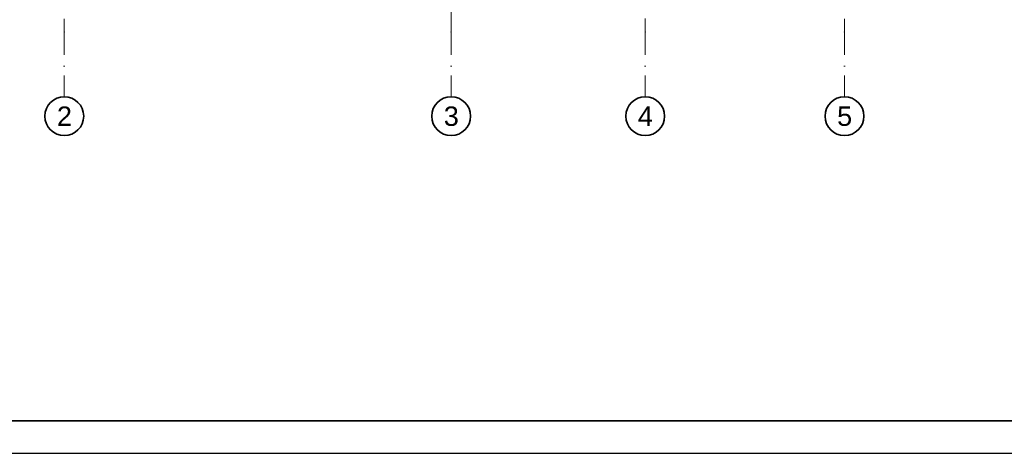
# Model space of a CAD drawing. Header units: millimetres. Extents: x 82175 to 237000, y 24756 to 471700.
# Tile 52 of 256: x 100621 to 115840, y 155892 to 162591. Entities that reach past the tile are written whole.
import ezdxf

# ---------------------------------------------------------------- set-up
doc = ezdxf.new("R2010")
doc.units = ezdxf.units.MM
doc.linetypes.add('Kropki i Kreski', pattern=[6.702778, 3.527778, -1.763889, 0, -1.411111])
doc.layers.add('CP_FRREF', color=251, linetype='Continuous', lineweight=35)
doc.layers.add('CP_LINENORM', color=253, linetype='Continuous')
doc.layers.add('Konstrukcja - Siatka mod', color=8, linetype='Continuous')
doc.styles.add('STYL_AUTOMATYCZNY_1', font='arial.ttf')

msp = doc.modelspace()

# ---------------------------------------------------------------- linework, layer by layer
at = {"layer": 'CP_FRREF'}
msp.add_line((83675, 156392), (136675, 156392), dxfattribs=at)
at = {"layer": 'CP_LINENORM', "linetype": 'Continuous'}
msp.add_line((82175, 155892), (137175, 155892), dxfattribs=at)
at = {"layer": 'Konstrukcja - Siatka mod', "color": 8, "linetype": 'Kropki i Kreski', "lineweight": 13, "ltscale": 100}
for p, q in [((101310, 179365), (101310, 162400)), ((107290, 162400), (107290, 179365)), ((110290, 179370), (110290, 162400)), ((113370, 179365), (113370, 162400)), ((101310, 162400), (101310, 161400)), ((107290, 162400), (107290, 161400)), ((110290, 162400), (110290, 161400)), ((113370, 162400), (113370, 161400))]:
    msp.add_line(p, q, dxfattribs=at)
at = {"layer": 'Konstrukcja - Siatka mod', "color": 8, "linetype": 'Continuous', "lineweight": 35, "ltscale": 100}
for centre in [(101310, 161100), (107290, 161100), (110290, 161100), (113370, 161100)]:
    msp.add_circle(centre, 300, dxfattribs=at)
at = {"layer": 'Konstrukcja - Siatka mod', "color": 8, "linetype": 'Kropki i Kreski', "lineweight": 13, "ltscale": 100}
for p in [(101310, 162400), (101310, 162400), (107290, 162400), (107290, 162400), (110290, 162400), (110290, 162400), (113370, 162400), (113370, 162400)]:
    msp.add_point(p, dxfattribs=at)

# ---------------------------------------------------------------- texts
at = {"layer": 'Konstrukcja - Siatka mod', "color": 8, "linetype": 'Continuous', "lineweight": 13, "char_height": 300, "attachment_point": 1, "style": 'STYL_AUTOMATYCZNY_1'}
for s, insert in [('\\A1;{\\pql;\\pt0;\\fArial|b0|i0|c238|p0;\\W1.000000;2}', (101196, 161250)), ('\\A1;{\\pql;\\pt0;\\fArial|b0|i0|c238|p0;\\W1.000000;3}', (107176, 161250)), ('\\A1;{\\pql;\\pt0;\\fArial|b0|i0|c238|p0;\\W1.000000;4}', (110176, 161250)), ('\\A1;{\\pql;\\pt0;\\fArial|b0|i0|c238|p0;\\W1.000000;5}', (113256, 161250))]:
    msp.add_mtext(s, dxfattribs=dict(at, insert=insert))

doc.saveas('drawing.dxf')
